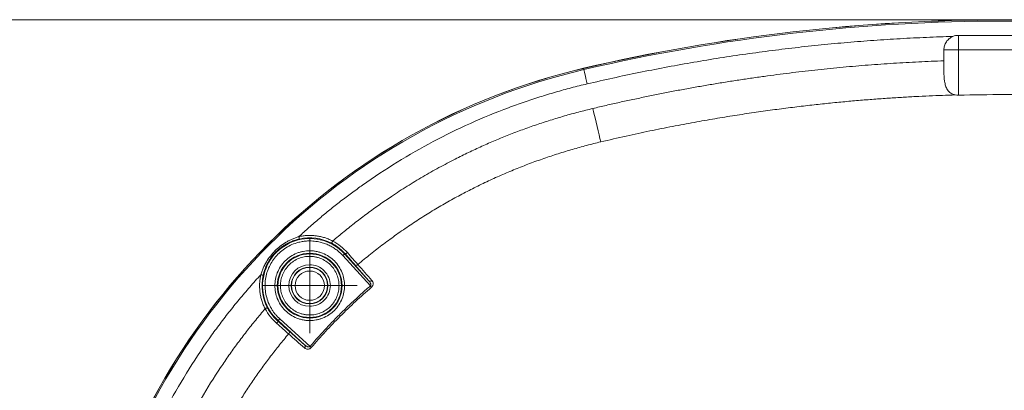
# Model space of a CAD drawing. Header units: millimetres. Extents: x 0 to 420, y 0 to 297.
# Tile 18 of 106: x 44 to 94, y 105 to 124. Entities that reach past the tile are written whole.
import ezdxf

# ---------------------------------------------------------------- set-up
doc = ezdxf.new("R2010")
doc.units = ezdxf.units.MM
doc.styles.add('SLDTEXTSTYLE0', font='TXT', dxfattribs={"width": 0.75})
doc.dimstyles.new('SLDDIMSTYLE1', dxfattribs={"dimtxt": 3.5, "dimasz": 3.302, "dimexe": 0, "dimexo": 0.0625, "dimgap": 0.875, "dimtad": 2, "dimdec": 6, "dimlfac": 2, "dimrnd": 1e-09, "dimzin": 12, "dimdsep": 46, "dimtxsty": 'SLDTEXTSTYLE0', "dimsah": 1, "dimcen": 0.09, "dimadec": 0, "dimazin": 3, "dimtfac": 1, "dimtofl": 0, "dimtmove": 0, "dimatfit": 3, "dimfxl": 1, "dimfrac": 2, "dimtolj": 1, "dimtzin": 12, "dimarcsym": 0})

# ---------------------------------------------------------------- blocks, each defined once
blk = doc.blocks.new('_D_2')
at = {"color": 7, "linetype": 'Continuous', "lineweight": 0}
for p, q in [((93.373, 123.998), (26.905, 123.998)), ((27.905, 123.998), (27.905, 25.511)), ((93.373, 25.511), (26.905, 25.511))]:
    blk.add_line(p, q, dxfattribs=at)
for points in [[(27.905, 123.998), (27.397, 120.696), (28.413, 120.696)], [(27.905, 25.511), (28.413, 28.813), (27.397, 28.813)]]:
    blk.add_solid(points, dxfattribs=at)
at = {"color": 7, "linetype": 'Continuous', "lineweight": 0, "insert": (23.393, 70.876), "char_height": 3.5, "attachment_point": 1, "rotation": 90, "style": 'SLDTEXTSTYLE0'}
blk.add_mtext('197', dxfattribs=at)
blk = doc.blocks.new('SW_CENTERMARKSYMBOL_2')
at = {"color": 0, "linetype": 'Continuous', "lineweight": 0}
for p, q in [((0, 1.25), (0, 2.4325)), ((0, 0), (0, 1.25)), ((-1.25, 0), (-2.4325, 0)), ((0, 0), (-1.25, 0)), ((0, 0), (0, -1.25)), ((0, 0), (1.25, 0)), ((1.25, 0), (2.4325, 0)), ((0, -1.25), (0, -2.4325))]:
    blk.add_line(p, q, dxfattribs=at)

msp = doc.modelspace()

# ---------------------------------------------------------------- linework, layer by layer
at = {"color": 7, "linetype": 'Continuous', "lineweight": 15}
for p, q in [((92.02302381, 123.20470939), (92.02302381, 122.45470787)), ((96.72302421, 123.20470939), (92.02302381, 123.20470939)), ((92.02302381, 122.45470787), (91.27302415, 122.45470787)), ((91.27302415, 121.90069759), (91.27302415, 122.45470787)), ((92.02302381, 120.13747299), (92.02302381, 122.45470787)), ((92.02302381, 122.45470787), (96.72302421, 122.45470787)), ((72.80903444, 121.44763524), (72.79459614, 121.50939683)), ((61.85626093, 110.36581302), (60.44211652, 111.92247028)), ((60.55503566, 112.02505732), (60.53462479, 112.00651283)), ((60.53462479, 112.00651283), (61.78632606, 110.62866205)), ((61.78632419, 110.62866951), (61.06804352, 111.44716049)), ((57.12121952, 108.59310383), (57.10267689, 108.57269669)), ((58.49906657, 107.34140629), (57.12121952, 108.59310383)), ((57.20525835, 108.68561769), (58.76191933, 107.27146769)), ((57.68057186, 108.05968696), (58.4990647, 107.34140629))]:
    msp.add_line(p, q, dxfattribs=at)
at = {"color": 8, "linetype": 'Continuous', "lineweight": 15, "flags": 128}
msp.add_lwpolyline([(72.79459614, 121.50939683), (72.79363595, 121.51350955), (72.79308926, 121.5158453)], dxfattribs=at)
at = {"color": 7, "linetype": 'Continuous', "lineweight": 15, "flags": 128}
for points in [[(72.97973562, 120.71743736), (72.94679381, 120.85835019), (72.91508972, 120.99396939), (72.88581546, 121.11919502), (72.86007184, 121.22931833), (72.83882465, 121.32020796), (72.82287296, 121.38844038), (72.81281747, 121.4314563), (72.80903444, 121.44763524)], [(73.26793991, 119.45641542), (73.32420111, 119.21965459), (73.37992772, 118.98514012), (73.43459077, 118.75509972), (73.4876715, 118.53172386), (73.5386642, 118.31712851), (73.58708646, 118.11335886), (73.63247726, 117.92234087), (73.6744054, 117.74589623)], [(58.21400922, 112.77018244), (58.21340572, 112.772887), (58.21180571, 112.78007681), (58.20926692, 112.7914762), (58.20588436, 112.80666048), (58.20178654, 112.82505596), (58.1971262, 112.84597719), (58.19207843, 112.86863441), (58.18683509, 112.89217824)], [(59.86771401, 112.55650723), (59.86898433, 112.55897338), (59.87235945, 112.56551499), (59.87771269, 112.57589365), (59.88484289, 112.58972192), (59.8934837, 112.60647083), (59.90330729, 112.62552196), (59.91394859, 112.64615262), (59.92500339, 112.66758794)], [(60.44211652, 111.92247028), (60.45996811, 111.93869019), (60.47715101, 111.95429916), (60.49301516, 111.96870858), (60.50696637, 111.98138202), (60.51848125, 111.99184263), (60.52712578, 111.99969554), (60.53257588, 112.00465018), (60.53462479, 112.00651283)], [(60.67792553, 112.07318807), (60.65947231, 112.05795908), (60.64057577, 112.04461509), (60.62193628, 112.03366274), (60.60424674, 112.0254969), (60.58815721, 112.02043051), (60.57426747, 112.01864237), (60.56308973, 112.02020699), (60.55503566, 112.02505732)], [(56.2355541, 110.94089354), (56.25909608, 110.93565578), (56.28175329, 110.93060428), (56.30267452, 110.92594767), (56.32107187, 110.92184985), (56.33625615, 110.91846729), (56.34765554, 110.91592664), (56.35484349, 110.91432477), (56.35754619, 110.91372127)], [(61.85626093, 110.36581302), (61.86416227, 110.35661155), (61.87198911, 110.34749204), (61.87966693, 110.3385439), (61.8871231, 110.32986397), (61.89429056, 110.32151187), (61.90109666, 110.31358445), (61.90747995, 110.30614877), (61.91338081, 110.29927189)], [(56.46014441, 109.20272524), (56.48157973, 109.2137819), (56.50221038, 109.22442133), (56.52125966, 109.23424864), (56.53801042, 109.24289132), (56.55183684, 109.25002152), (56.56221736, 109.25537104), (56.56876083, 109.25874615), (56.57122139, 109.2600202)], [(57.20525835, 108.68561769), (57.18904029, 108.6677661), (57.17343319, 108.65057761), (57.15902004, 108.63471532), (57.1463466, 108.62076784), (57.13588599, 108.60924924), (57.12803308, 108.60060657), (57.12308217, 108.59516019), (57.12121952, 108.59310383)], [(57.05454241, 108.44980681), (57.06977512, 108.4682619), (57.08311539, 108.48715657), (57.09406961, 108.50579793), (57.10223172, 108.52348561), (57.10729997, 108.53957141), (57.10908625, 108.55346674), (57.10752722, 108.56464261), (57.10267689, 108.57269669)], [(58.76191933, 107.27146769), (58.77112265, 107.26357008), (58.7802403, 107.25573952), (58.78918472, 107.24806542), (58.79787024, 107.24060739), (58.80621861, 107.23343993), (58.8141479, 107.22663755), (58.82158357, 107.2202524), (58.82845674, 107.21435154)]]:
    msp.add_lwpolyline(points, dxfattribs=at)
at = {"color": 7, "linetype": 'Continuous', "lineweight": 15}
for centre, radius in [((58.74604764, 110.3816839), 1.66213009), ((58.74604764, 110.3816839), 1.6271438), ((58.73916652, 110.38856502), 0.94031126), ((58.73916652, 110.38856502), 0.92721996), ((58.73916652, 110.38856502), 0.92720092), ((58.74604764, 110.3816839), 0.75)]:
    msp.add_circle(centre, radius, dxfattribs=at)
for centre, radius, start, end in [((94.37302399, 29.20470755), 94.8, 76.842040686, 103.157959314), ((94.37302399, 29.20470755), 94.79337819, 76.842040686, 103.157959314), ((94.37302399, 29.20470755), 94.72995127, 76.842040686, 103.157959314), ((80.47581891, 88.65191262), 33.75, 103.157959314, 166.842040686), ((80.47581891, 88.65191262), 33.74337819, 103.157959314, 166.842040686), ((80.47581891, 88.65191262), 33.67995127, 103.157959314, 166.842040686), ((58.74604764, 110.3816839), 2.4164177, 42.253487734, 227.746512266), ((58.74604764, 110.3816839), 2.44704022, 62.717567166, 102.557632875), ((61.1331329, 111.53843517), 0.11210573, 234.506748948, 318.54819498), ((58.74604764, 110.3816839), 2.44704022, 167.442367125, 207.282433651), ((61.85140916, 110.71991937), 0.11208795, 234.504203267, 318.531685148), ((57.58928885, 107.99459749), 0.11211256, 311.454397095, 35.490820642), ((58.40781287, 107.27632082), 0.11208486, 311.4697854, 35.498404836)]:
    msp.add_arc(centre, radius, start, end, dxfattribs=at)
for points, knots in [([(91.73640598, 123.1477805), (91.51081982, 123.14098078), (91.05971671, 123.12738344), (90.38336229, 123.10082185), (89.70737724, 123.0697504), (89.03177397, 123.03372657), (88.35654917, 122.99286888), (87.68170373, 122.9471456), (87.00723742, 122.89656521), (86.33315031, 122.84112546), (85.65944238, 122.78082693), (84.98611366, 122.71566948), (84.31316411, 122.64565314), (83.64059387, 122.57077795), (82.96840249, 122.49104371), (82.07283623, 122.37827654), (80.95514064, 122.22528209), (79.61706573, 122.02246537), (78.28246071, 121.80043396), (76.95129869, 121.5593117), (75.62368725, 121.29863699), (74.29922381, 121.02013318), (73.41964238, 120.81835446), (72.97973581, 120.71743853)], [0, 0, 0, 0, 0.03573752, 0.0714640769, 0.1071815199, 0.1428916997, 0.1785964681, 0.2142976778, 0.2499971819, 0.2856968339, 0.3213984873, 0.3571039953, 0.3928152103, 0.4285339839, 0.4642621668, 0.5000016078, 0.5714652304, 0.6428923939, 0.7142979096, 0.7856966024, 0.8571033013, 0.9285328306, 1, 1, 1, 1]), ([(91.27302399, 122.45470755), (91.27302646, 122.52890393), (91.28418556, 122.60310436), (91.3270595, 122.74373568), (91.35926948, 122.81148104), (91.44077332, 122.9330814), (91.49104097, 122.988448), (91.60458346, 123.08143901), (91.6678413, 123.1194258), (91.73640598, 123.1477805)], [0, 0, 0, 0, 0.25, 0.25, 0.5, 0.5, 0.75, 0.75, 1, 1, 1, 1]), ([(73.26794004, 119.45641714), (73.49656447, 119.51022429), (73.95358097, 119.61778389), (74.6402748, 119.77254166), (75.32736358, 119.92236994), (76.01495775, 120.06680396), (76.70302777, 120.20596808), (77.39158153, 120.33982901), (78.0806169, 120.46839565), (78.77013445, 120.59166562), (79.46013402, 120.70963954), (80.15061567, 120.82231728), (80.84157926, 120.92969877), (81.53302522, 121.03178439), (82.42466752, 121.1565093), (83.51672242, 121.29715989), (84.80950699, 121.44499149), (86.10224369, 121.57410889), (87.39492641, 121.68463529), (88.68757136, 121.77611351), (89.98011893, 121.85024628), (90.84216347, 121.88388352), (91.27302399, 121.90069583)], [0, 0, 0, 0, 0.03871479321, 0.07739024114, 0.11602851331, 0.15463178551, 0.19320223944, 0.23174206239, 0.27025344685, 0.30873859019, 0.34719969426, 0.38563896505, 0.42405861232, 0.4624608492, 0.50084789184, 0.57246233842, 0.6439501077, 0.7153257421, 0.78660385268, 0.85779911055, 0.92892623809, 1, 1, 1, 1]), ([(91.27302399, 121.90069583), (91.27302399, 121.71918382), (91.27228443, 121.54065682), (91.27825554, 121.18951851), (91.28496307, 121.01600596), (91.32123382, 120.77304627), (91.33801733, 120.69386237), (91.38653765, 120.54447662), (91.41790977, 120.47467873), (91.50418438, 120.34671057), (91.55774681, 120.29087292), (91.69237754, 120.20072502), (91.77168469, 120.16805853), (91.85969047, 120.15093948)], [0, 0, 0, 0, 0.25, 0.25, 0.5, 0.5, 0.625, 0.625, 0.75, 0.75, 0.875, 0.875, 1, 1, 1, 1]), ([(72.97973581, 120.71743853), (72.84299212, 120.68493999), (72.56959247, 120.61996378), (72.16122268, 120.51589569), (71.75432072, 120.40703911), (71.34899794, 120.29291786), (70.94522455, 120.17365945), (70.54300863, 120.04922979), (70.14234784, 119.91963786), (69.74324364, 119.78488182), (69.34569274, 119.64496016), (68.41721841, 119.30479026), (66.97654593, 118.71306826), (65.06732726, 117.78037385), (63.22187883, 116.72690692), (61.84387507, 115.81732339), (60.89090156, 115.12806095), (60.33089566, 114.70452943), (59.78025044, 114.2693895), (59.23920464, 113.82236967), (58.70684188, 113.3644705), (58.36022431, 113.04965681), (58.18683482, 112.89217668)], [0, 0, 0, 0, 0.0249216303, 0.0498272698, 0.0747209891, 0.0996068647, 0.1244889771, 0.1493714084, 0.1742582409, 0.1991535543, 0.2240614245, 0.2489859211, 0.3744857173, 0.5000014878, 0.6255012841, 0.7510170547, 0.7925434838, 0.8340330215, 0.8755045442, 0.9169769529, 0.9584691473, 1, 1, 1, 1]), ([(91.85969043, 120.15093893), (91.63925966, 120.14414891), (91.19172001, 120.13036317), (90.5104772, 120.10274125), (89.80895351, 120.06914532), (89.08666765, 120.02864402), (88.34305233, 119.98087653), (87.57749273, 119.92514195), (86.78928641, 119.86078218), (85.97759427, 119.78708785), (85.14142463, 119.70332092), (84.27957783, 119.60870848), (83.39047832, 119.50239536), (82.47213999, 119.38310823), (81.52212645, 119.24946962), (80.53765513, 119.09998735), (79.51555533, 118.93302955), (78.45171833, 118.74680351), (77.34081494, 118.53860335), (76.17576968, 118.3046187), (74.9466643, 118.0419367), (74.10726036, 117.84661569), (73.67440524, 117.74589458)], [0, 0, 0, 0, 0.0360048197, 0.0731004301, 0.1113106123, 0.1506671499, 0.1912059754, 0.2329634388, 0.2759829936, 0.3203165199, 0.3660249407, 0.4131788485, 0.4618663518, 0.5122125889, 0.5643652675, 0.6184913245, 0.6747780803, 0.7334431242, 0.7948124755, 0.8592987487, 0.9274446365, 1, 1, 1, 1]), ([(96.72302399, 120.13747234), (95.94976908, 120.15826794), (95.16795801, 120.16892111), (93.57808997, 120.16892111), (92.7962789, 120.15826794), (92.02302399, 120.13747234)], [0.240977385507, 0.240977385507, 0.240977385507, 0.240977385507, 0.249999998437, 0.249999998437, 0.259022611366, 0.259022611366, 0.259022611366, 0.259022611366]), ([(59.92500319, 112.66758782), (60.02151942, 112.74968169), (60.21446901, 112.91379895), (60.50746762, 113.15549597), (60.8029056, 113.39376068), (61.10104974, 113.62828157), (61.4018286, 113.85914203), (61.7052613, 114.08631964), (62.01134263, 114.30982061), (62.32007419, 114.52964246), (62.63145474, 114.74578878), (63.10263409, 115.06456511), (63.73936631, 115.47634847), (64.5497399, 115.9669195), (65.37371282, 116.43276079), (66.15465621, 116.84399676), (66.88863118, 117.20588796), (67.57232259, 117.52320147), (68.26229942, 117.82377973), (68.95855754, 118.10763151), (69.6610955, 118.37476145), (70.36991941, 118.62514029), (71.08500221, 118.85887899), (71.8064421, 119.07556104), (72.53386823, 119.27674448), (73.02305239, 119.39647803), (73.26794004, 119.45641714)], [0, 0, 0, 0, 0.0251529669, 0.0502843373, 0.0753976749, 0.1004965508, 0.1255845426, 0.1506652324, 0.1757422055, 0.2008190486, 0.2258993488, 0.2509866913, 0.3137486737, 0.37640501, 0.43901118, 0.5016227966, 0.5515876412, 0.6014496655, 0.6512367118, 0.700976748, 0.7506978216, 0.800428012, 0.8501953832, 0.9000279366, 0.9499535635, 1, 1, 1, 1]), ([(73.67440524, 117.74589458), (73.5537785, 117.71689791), (73.31181488, 117.65873386), (72.9492303, 117.56549676), (72.58567336, 117.46748152), (72.22134364, 117.36421902), (71.85631486, 117.25576566), (71.49069325, 117.14203696), (71.12457488, 117.02298769), (70.75805727, 116.89856322), (70.39123619, 116.76871265), (70.0242106, 116.63338663), (69.65709688, 116.49254476), (69.2900289, 116.346165), (68.92315748, 116.19423199), (68.55663514, 116.03673235), (68.19061264, 115.87365317), (67.82523898, 115.70498205), (67.46066146, 115.53070707), (67.09702558, 115.35081688), (66.73447523, 115.16530042), (66.37315483, 114.97414915), (66.01322549, 114.7773622), (65.65484853, 114.57498766), (65.29820049, 114.36708658), (64.94346121, 114.15372142), (64.59080813, 113.93495451), (64.24041654, 113.71084775), (63.89245956, 113.48146257), (63.54710787, 113.24686036), (63.20453098, 113.00710088), (62.86489285, 112.76224846), (62.5283768, 112.51235517), (62.195118, 112.25755881), (61.86535614, 111.99789758), (61.53890547, 111.7339203), (61.32440415, 111.55411889), (61.217158, 111.46422196)], [0, 0, 0, 0, 0.0264332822, 0.0530221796, 0.0797646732, 0.1066590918, 0.1337039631, 0.1608980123, 0.1882401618, 0.2157295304, 0.2433654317, 0.2711473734, 0.2990741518, 0.3271413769, 0.3553440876, 0.3836775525, 0.4121372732, 0.4407189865, 0.4694186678, 0.4982325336, 0.5271570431, 0.5561889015, 0.5853244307, 0.6145566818, 0.6438776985, 0.6732797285, 0.7027552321, 0.7322968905, 0.7618976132, 0.7915505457, 0.8212490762, 0.8509868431, 0.8807576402, 0.9105536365, 0.9403655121, 0.9701840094, 1, 1, 1, 1]), ([(56.23555486, 110.94089671), (56.24540917, 110.97349655), (56.26513404, 111.03875), (56.29923581, 111.13523885), (56.33673338, 111.23065052), (56.37796398, 111.32484243), (56.42282909, 111.41781461), (56.47133418, 111.50955228), (56.56611721, 111.67439727), (56.72175841, 111.90097007), (56.96004764, 112.16977629), (57.22898331, 112.40770127), (57.47671417, 112.57748435), (57.68742419, 112.69487448), (57.8501062, 112.77224615), (58.01628223, 112.8391822), (58.13006441, 112.87453685), (58.18683482, 112.89217668)], [0, 0, 0, 0, 0.0354726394, 0.0710037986, 0.1066292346, 0.142384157, 0.1783031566, 0.2144201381, 0.2507682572, 0.3769481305, 0.5005912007, 0.6240477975, 0.7500638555, 0.8133104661, 0.8759275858, 0.9380953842, 1, 1, 1, 1]), ([(58.21400837, 112.77018553), (58.18842171, 112.764238), (58.13549739, 112.75193591), (58.05435855, 112.72949421), (57.96890273, 112.7028125), (57.8741325, 112.66921409), (57.73799125, 112.61429237), (57.57684993, 112.53564839), (57.41231034, 112.43703369), (57.22348281, 112.30478989), (57.0087683, 112.11886333), (56.82295023, 111.90433456), (56.69050681, 111.71509358), (56.59328405, 111.5528538), (56.51428388, 111.39171193), (56.44780974, 111.22717416), (56.39744053, 111.07814208), (56.3701839, 110.96580825), (56.357546, 110.91372316)], [0, 0, 0, 0, 0.0283750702, 0.0586919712, 0.0909631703, 0.1251991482, 0.1675270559, 0.2501254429, 0.3194123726, 0.3753484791, 0.4996800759, 0.6250983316, 0.6807779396, 0.749728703, 0.8300120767, 0.8751665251, 0.9421192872, 1, 1, 1, 1]), ([(58.74604764, 112.67312063), (58.70853607, 112.67259959), (58.63368791, 112.67155992), (58.52185283, 112.66308504), (58.41080779, 112.64953612), (58.30055646, 112.63042561), (58.19109382, 112.60587824), (58.00583808, 112.55473523), (57.75087101, 112.45612685), (57.44531201, 112.27894915), (57.16977135, 112.05763939), (56.86040053, 111.71775004), (56.57745636, 111.21963678), (56.45196793, 110.66077901), (56.45238458, 110.20117758), (56.50748947, 109.85218129), (56.6145185, 109.51546495), (56.74533577, 109.25434061), (56.87029869, 109.06172641), (56.97210649, 108.92795465), (57.08298619, 108.80142586), (57.16442459, 108.72429076), (57.20525839, 108.68561467)], [0, 0, 0, 0, 0.0204541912, 0.0408129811, 0.0611252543, 0.0814402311, 0.1018071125, 0.1222747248, 0.1862220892, 0.2502186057, 0.3141659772, 0.3781625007, 0.5000072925, 0.6218520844, 0.6857994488, 0.7497959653, 0.8137433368, 0.8777398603, 0.9083788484, 0.9388578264, 0.9693428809, 1, 1, 1, 1]), ([(58.18683482, 112.89217668), (58.22369055, 112.89990156), (58.29729559, 112.91532901), (58.40876347, 112.93232776), (58.5206983, 112.94464359), (58.63319552, 112.95228701), (58.70839403, 112.95323194), (58.74604764, 112.95370508)], [0, 0, 0, 0, 0.2003857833, 0.4001930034, 0.5998069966, 0.7996142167, 1, 1, 1, 1]), ([(58.74604764, 112.95370508), (58.7801449, 112.95331868), (58.84823698, 112.95254703), (58.95011602, 112.9462743), (59.05152801, 112.93625096), (59.15247288, 112.92211588), (59.25294747, 112.90395643), (59.38595691, 112.87446983), (59.5496228, 112.82767464), (59.74143164, 112.75706533), (59.86374199, 112.69744812), (59.92500319, 112.66758782)], [0, 0, 0, 0, 0.0835300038, 0.1668090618, 0.2499685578, 0.3331404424, 0.4164566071, 0.5000482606, 0.6668255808, 0.8331239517, 1, 1, 1, 1]), ([(60.44211686, 111.92247315), (60.4206496, 111.94555068), (60.37776509, 111.99165197), (60.30994003, 112.05733436), (60.23970127, 112.12030944), (60.16678569, 112.18034105), (60.05246067, 112.26687193), (59.89072198, 112.37170003), (59.67520839, 112.48088422), (59.44940042, 112.56701865), (59.24279279, 112.62166235), (59.06011697, 112.65323167), (58.90346977, 112.67002753), (58.79856959, 112.67208866), (58.74604764, 112.67312063)], [0, 0, 0, 0, 0.0495251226, 0.0989348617, 0.1483133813, 0.197745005, 0.2473137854, 0.373595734, 0.5000151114, 0.6262970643, 0.752716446, 0.8351791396, 0.9174766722, 1, 1, 1, 1]), ([(60.67792626, 112.07318888), (60.57592577, 112.18741159), (60.45883654, 112.29889221), (60.20595131, 112.49958235), (60.07029075, 112.58939305), (59.92500319, 112.66758782)], [0, 0, 0, 0, 0.5, 0.5, 1, 1, 1, 1]), ([(58.74604764, 108.59457284), (58.7137414, 108.59506137), (58.64935982, 108.59603495), (58.55331216, 108.60399831), (58.45822999, 108.61673759), (58.36411491, 108.63471034), (58.27097202, 108.65779176), (58.17879399, 108.68602288), (58.00424208, 108.74984202), (57.75759597, 108.87692404), (57.47390628, 109.10939124), (57.24131075, 109.39322822), (57.07748585, 109.71099671), (56.97961433, 110.04469278), (56.94860223, 110.38159569), (56.97959624, 110.71858522), (57.07741969, 111.05220613), (57.24126228, 111.37006273), (57.4737759, 111.65384293), (57.7575338, 111.88642286), (58.02564904, 112.0245117), (58.24690455, 112.10067629), (58.41059636, 112.1398787), (58.57732105, 112.16433874), (58.6896334, 112.167305), (58.74604764, 112.16879495)], [0, 0, 0, 0, 0.0172815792, 0.0344396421, 0.0515239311, 0.0685848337, 0.0856729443, 0.1028386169, 0.1201315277, 0.1850863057, 0.2500888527, 0.3150436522, 0.3800462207, 0.4400066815, 0.5000144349, 0.5599749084, 0.6199826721, 0.6849374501, 0.7499399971, 0.8148947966, 0.8798973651, 0.9100494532, 0.9399370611, 0.9698305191, 1, 1, 1, 1]), ([(58.74604764, 112.16879495), (58.77835388, 112.16830642), (58.84273546, 112.16733284), (58.93878311, 112.15936948), (59.03386528, 112.1466302), (59.12798036, 112.12865745), (59.22112326, 112.10557603), (59.31330129, 112.07734491), (59.4878532, 112.01352578), (59.73449931, 111.88644375), (60.01818899, 111.65397656), (60.25078453, 111.37013957), (60.41460943, 111.05237108), (60.51248094, 110.71867501), (60.54349304, 110.3817721), (60.51249904, 110.04478258), (60.41467559, 109.71116167), (60.250833, 109.39330506), (60.01831938, 109.10952486), (59.73456148, 108.87694493), (59.46644624, 108.73885609), (59.24519073, 108.6626915), (59.08149891, 108.6234891), (58.91477423, 108.59902906), (58.80246188, 108.59606279), (58.74604764, 108.59457284)], [0, 0, 0, 0, 0.0172815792, 0.0344396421, 0.0515239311, 0.0685848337, 0.0856729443, 0.1028386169, 0.1201315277, 0.1850863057, 0.2500888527, 0.3150436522, 0.3800462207, 0.4400066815, 0.5000144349, 0.5599749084, 0.6199826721, 0.6849374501, 0.7499399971, 0.8148947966, 0.8798973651, 0.9100494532, 0.9399370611, 0.9698305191, 1, 1, 1, 1]), ([(60.555036, 112.02505421), (60.53658858, 112.04526327), (60.49973393, 112.08563734), (60.44068853, 112.14489376), (60.37899588, 112.20286331), (60.31438019, 112.25931449), (60.24692424, 112.31410622), (60.17662191, 112.3670628), (60.10351381, 112.41803727), (60.02759424, 112.46678422), (59.94905215, 112.51341252), (59.89492222, 112.54209386), (59.86771479, 112.55651002)], [0, 0, 0, 0, 0.0989841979, 0.1977527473, 0.2964727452, 0.3953113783, 0.4944350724, 0.5940086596, 0.6941945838, 0.7951521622, 0.8970369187, 1, 1, 1, 1]), ([(58.74604764, 108.87952105), (58.71889425, 108.8799317), (58.66478097, 108.88075007), (58.58405125, 108.88744376), (58.50413134, 108.89815185), (58.42502259, 108.91325897), (58.34672926, 108.93266014), (58.26924529, 108.95639007), (58.12252758, 109.01002785), (57.9152075, 109.11684927), (57.67675444, 109.31224331), (57.48123944, 109.55082757), (57.34353706, 109.81792216), (57.26126702, 110.0984176), (57.23519821, 110.3815957), (57.26124891, 110.66486039), (57.34347096, 110.94528073), (57.48119074, 111.21246315), (57.67662491, 111.4509917), (57.91514216, 111.64649447), (58.14050555, 111.76256369), (58.32648445, 111.82659031), (58.46407388, 111.85954152), (58.60421766, 111.88010127), (58.69862577, 111.88259441), (58.74604764, 111.88384674)], [0, 0, 0, 0, 0.0172804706, 0.0344377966, 0.0515217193, 0.0685826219, 0.0856710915, 0.1028374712, 0.1201314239, 0.1850816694, 0.2500887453, 0.3150390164, 0.3800461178, 0.440002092, 0.5000143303, 0.5599703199, 0.6199825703, 0.6849328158, 0.7499398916, 0.8148901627, 0.8798972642, 0.9100477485, 0.9399348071, 0.9698288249, 1, 1, 1, 1]), ([(58.74604764, 111.88384674), (58.77320103, 111.88343609), (58.8273143, 111.88261772), (58.90804402, 111.87592403), (58.98796394, 111.86521594), (59.06707269, 111.85010883), (59.14536602, 111.83070765), (59.22284999, 111.80697772), (59.36956769, 111.75333994), (59.57688777, 111.64651853), (59.81534083, 111.45112448), (60.01085583, 111.21254022), (60.14855821, 110.94544563), (60.23082826, 110.66495019), (60.25689706, 110.38177209), (60.23084637, 110.09850741), (60.14862432, 109.81808706), (60.01090453, 109.55090464), (59.81547036, 109.31237609), (59.57695311, 109.11687332), (59.35158973, 109.00080411), (59.16561083, 108.93677748), (59.02802139, 108.90382628), (58.88787762, 108.88326652), (58.79346951, 108.88077338), (58.74604764, 108.87952105)], [0, 0, 0, 0, 0.0172804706, 0.0344377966, 0.0515217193, 0.068582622, 0.0856710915, 0.1028374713, 0.1201314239, 0.1850816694, 0.2500887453, 0.3150390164, 0.3800461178, 0.440002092, 0.5000143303, 0.5599703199, 0.6199825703, 0.6849328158, 0.7499398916, 0.8148901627, 0.8798972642, 0.9100477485, 0.9399348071, 0.9698288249, 1, 1, 1, 1]), ([(61.06804372, 111.44715939), (61.05149085, 111.46600589), (61.01849435, 111.50357452), (60.96650676, 111.56255866), (60.91294015, 111.62318835), (60.85760445, 111.68566548), (60.8005491, 111.74993741), (60.74176862, 111.81601028), (60.68123939, 111.88390769), (60.61906627, 111.95352373), (60.57642688, 112.0011577), (60.555036, 112.02505421)], [0, 0, 0, 0, 0.1120914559, 0.223443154, 0.3342643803, 0.4447674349, 0.5551664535, 0.6656761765, 0.776510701, 0.8878822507, 1, 1, 1, 1]), ([(58.73916652, 111.45385724), (58.15121575, 111.45385724), (57.67387429, 110.97651579), (57.67387429, 109.80061425), (58.15121575, 109.3232728), (58.73916652, 109.3232728)], [0, 0, 0, 0, 0.5, 0.5, 1, 1, 1, 1]), ([(58.73916652, 109.3232728), (59.02169158, 109.3232728), (59.29266648, 109.43551427), (59.69221726, 109.83506506), (59.80445874, 110.10603995), (59.80445874, 110.67109009), (59.69221726, 110.94206498), (59.29266648, 111.34161576), (59.02169158, 111.45385724), (58.73916652, 111.45385724)], [0, 0, 0, 0, 0.25, 0.25, 0.5, 0.5, 0.75, 0.75, 1, 1, 1, 1]), ([(56.23555486, 110.94089671), (56.14080234, 110.8370846), (55.95135811, 110.629527), (55.67233762, 110.31370487), (55.39722505, 109.99475027), (55.1263804, 109.67233224), (54.85970729, 109.3465394), (54.59723159, 109.01734813), (54.3389463, 108.68476454), (54.08485367, 108.34878792), (53.83495183, 108.00941518), (53.25884154, 107.2057504), (52.40087134, 105.90591993), (51.34744401, 104.06056748), (50.41469255, 102.15126205), (49.78739161, 100.6239343), (49.38746686, 99.51790473), (49.16286101, 98.8526696), (48.95252538, 98.18310568), (48.7568101, 97.50912288), (48.5743946, 96.83103266), (48.46501052, 96.37574537), (48.41029301, 96.14799572)], [0, 0, 0, 0, 0.0249216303, 0.0498272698, 0.0747209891, 0.0996068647, 0.1244889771, 0.1493714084, 0.1742582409, 0.1991535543, 0.2240614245, 0.2489859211, 0.3744857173, 0.5000014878, 0.6255012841, 0.7510170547, 0.7925434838, 0.8340330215, 0.8755045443, 0.916976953, 0.9584691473, 1, 1, 1, 1]), ([(56.46014373, 109.20272831), (56.44336329, 109.23626708), (56.40989621, 109.30315717), (56.3653254, 109.40588935), (56.32511736, 109.50993191), (56.28965559, 109.61548131), (56.25883832, 109.72248398), (56.23269364, 109.83095178), (56.21121229, 109.94088355), (56.18888599, 110.08882582), (56.17273992, 110.27489178), (56.1733095, 110.49830715), (56.19222196, 110.72116709), (56.22107311, 110.86746359), (56.23555486, 110.94089671)], [0, 0, 0, 0, 0.0629072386, 0.1254628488, 0.1877845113, 0.2499912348, 0.3122026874, 0.3745385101, 0.4371176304, 0.500057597, 0.6254925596, 0.7499912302, 0.8745087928, 1, 1, 1, 1]), ([(61.85626077, 110.36581252), (61.85965149, 110.36896308), (61.86659232, 110.37541232), (61.87409609, 110.3880252), (61.87937719, 110.40254972), (61.88215358, 110.41909655), (61.88243597, 110.44198369), (61.87738753, 110.47238258), (61.86309115, 110.51443673), (61.83448082, 110.56939548), (61.80415921, 110.60671561), (61.78632576, 110.6286652)], [0, 0, 0, 0, 0.042878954, 0.0877736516, 0.1365621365, 0.1907188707, 0.2513277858, 0.3640310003, 0.5010752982, 0.7065607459, 1, 1, 1, 1]), ([(61.93539822, 110.64569209), (61.94136652, 110.63845607), (61.95320678, 110.62410084), (61.96782399, 110.60029464), (61.98808336, 110.55804057), (62.00037018, 110.50426427), (61.99605131, 110.44016209), (61.98141436, 110.39006102), (61.95529958, 110.34064465), (61.92720876, 110.3129215), (61.91338077, 110.29927448)], [0, 0, 0, 0, 0.084208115, 0.1670568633, 0.2490759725, 0.4985124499, 0.6283530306, 0.749069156, 0.8764766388, 1, 1, 1, 1]), ([(58.76191909, 107.2714707), (58.84162724, 107.36364003), (59.0009796, 107.54790478), (59.24432809, 107.82034908), (59.49069947, 108.08973513), (59.74041185, 108.35578981), (59.99337993, 108.61858633), (60.2496269, 108.87810464), (60.5091452, 109.13435161), (60.7719417, 109.38731971), (61.03799637, 109.6370321), (61.30738241, 109.8834035), (61.5798267, 110.126752), (61.76409144, 110.28610437), (61.85626077, 110.36581252)], [0, 0, 0, 0, 0.083456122, 0.1668453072, 0.2501809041, 0.3334762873, 0.4167448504, 0.5000000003, 0.5832551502, 0.6665237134, 0.7498190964, 0.8331546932, 0.9165438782, 1, 1, 1, 1]), ([(61.91338077, 110.29927448), (61.36256513, 109.82642336), (60.29221775, 108.83551388), (59.30130831, 107.76516646), (58.82845713, 107.2143507)], [0.369022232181, 0.369022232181, 0.369022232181, 0.369022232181, 0.374999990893, 0.380977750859, 0.380977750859, 0.380977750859, 0.380977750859]), ([(49.67131459, 95.85979145), (49.70099061, 95.98281628), (49.76030864, 96.22872487), (49.85474805, 96.59602997), (49.9531179, 96.96189945), (50.05581323, 97.32623941), (50.16272834, 97.68907497), (50.27389154, 98.05039931), (50.38929516, 98.41021445), (50.50894151, 98.768519), (50.63282904, 99.1253164), (50.93138887, 99.953144), (51.44661095, 101.23696752), (52.25185687, 102.9432355), (53.15779056, 104.60063344), (53.96074833, 105.88209489), (54.60210328, 106.81727419), (55.04411188, 107.43001061), (55.50101783, 108.03202912), (55.97160203, 108.62438627), (56.29721531, 109.00985153), (56.46014373, 109.20272831)], [0, 0, 0, 0, 0.0251239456, 0.0502190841, 0.0752889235, 0.100336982, 0.1253667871, 0.1503818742, 0.1753857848, 0.2003820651, 0.2253742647, 0.2503659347, 0.3750885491, 0.499822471, 0.6247209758, 0.7498555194, 0.7998480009, 0.8498302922, 0.8998308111, 0.9498779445, 1, 1, 1, 1]), ([(56.46014373, 109.20272831), (56.53792446, 109.05821006), (56.63021985, 108.91884295), (56.83117913, 108.66628201), (56.93969727, 108.55236181), (57.05454265, 108.44980527)], [0, 0, 0, 0, 0.5, 0.5, 1, 1, 1, 1]), ([(56.57122153, 109.26001672), (56.58563769, 109.23280928), (56.61431903, 109.17867936), (56.66094733, 109.10013727), (56.70969428, 109.02421771), (56.76066875, 108.9511096), (56.81362532, 108.88080728), (56.86841705, 108.81335134), (56.92486822, 108.74873565), (56.98283778, 108.687043), (57.0420942, 108.6279976), (57.08246827, 108.59114296), (57.10267732, 108.57269554)], [0, 0, 0, 0, 0.1029630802, 0.204847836, 0.3058054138, 0.4059913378, 0.505564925, 0.6046886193, 0.7035272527, 0.8022472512, 0.9010158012, 1, 1, 1, 1]), ([(57.10267732, 108.57269554), (57.12657383, 108.55130466), (57.1742078, 108.50866527), (57.24382384, 108.44649214), (57.31172125, 108.38596292), (57.37779412, 108.32718244), (57.44206604, 108.27012709), (57.50454318, 108.21479139), (57.56517286, 108.16122478), (57.624157, 108.10923719), (57.66172563, 108.07624069), (57.68057214, 108.05968783)], [0, 0, 0, 0, 0.11211774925, 0.22348929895, 0.33432382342, 0.4448335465, 0.55523256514, 0.66573561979, 0.7765568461, 0.88790854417, 1, 1, 1, 1]), ([(57.66350957, 107.91057354), (57.58480093, 107.81677049), (57.42737542, 107.62915457), (57.19560873, 107.34411981), (56.96711953, 107.05652061), (56.74231541, 106.7661985), (56.52120913, 106.47332917), (56.30391959, 106.17799079), (56.09049602, 105.88030396), (55.88098052, 105.5803816), (55.67541357, 105.27833545), (55.47383584, 104.97427845), (55.27628821, 104.66832482), (55.08281181, 104.36059009), (54.89344797, 104.05119103), (54.70823826, 103.74024574), (54.52722447, 103.42787361), (54.35044864, 103.11419531), (54.17795164, 102.79933057), (54.00976882, 102.48338802), (53.84590243, 102.16647631), (53.68634683, 101.84869294), (53.53109489, 101.53013373), (53.38013912, 101.21089553), (53.23347177, 100.8910762), (53.09108479, 100.57077462), (52.95296983, 100.25009069), (52.81911826, 99.92912533), (52.68952118, 99.60798048), (52.56416914, 99.28675903), (52.44305069, 98.96555818), (52.3261461, 98.64446258), (52.21342471, 98.32354463), (52.10485289, 98.00286848), (52.00039592, 97.68249848), (51.90001917, 97.36249941), (51.80368529, 97.04293721), (51.71136431, 96.72387655), (51.6229965, 96.40538962), (51.53862964, 96.08752366), (51.45791092, 95.7704219), (51.40715132, 95.55884321), (51.38183688, 95.45332632)], [0, 0, 0, 0, 0.0260896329, 0.0521820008, 0.0782710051, 0.1043504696, 0.1304141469, 0.1564559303, 0.1824711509, 0.2084556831, 0.2344052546, 0.2603154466, 0.2861816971, 0.3119993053, 0.3377634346, 0.3634691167, 0.389111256, 0.4146846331, 0.4401839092, 0.4656041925, 0.4909428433, 0.5161977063, 0.5413664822, 0.5664467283, 0.5914358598, 0.6163311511, 0.6411297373, 0.6658286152, 0.690424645, 0.7149145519, 0.7392949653, 0.7635638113, 0.7877207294, 0.8117653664, 0.8356972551, 0.859515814, 0.883220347, 0.9068100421, 0.9302839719, 0.9536410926, 0.976880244, 1, 1, 1, 1]), ([(58.82845713, 107.2143507), (58.82186711, 107.2072204), (58.80875013, 107.19302803), (58.78637852, 107.17491868), (58.76240145, 107.1595968), (58.72984729, 107.14398393), (58.68781113, 107.13170711), (58.6250532, 107.12761318), (58.55038042, 107.14196728), (58.50535937, 107.17514696), (58.48203952, 107.19233326)], [0, 0, 0, 0, 0.0620273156, 0.1234609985, 0.1858752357, 0.2507711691, 0.3713777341, 0.5012129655, 0.7416399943, 1, 1, 1, 1]), ([(58.4990664, 107.34140571), (58.51066788, 107.33156357), (58.53224994, 107.31325438), (58.56488588, 107.29134806), (58.5936464, 107.2750443), (58.62382133, 107.2609957), (58.65541507, 107.2503497), (58.68939859, 107.24466938), (58.71877708, 107.24622025), (58.7443538, 107.2543818), (58.75629999, 107.266004), (58.76191909, 107.2714707)], [0, 0, 0, 0, 0.1579947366, 0.293915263, 0.407805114, 0.4997412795, 0.6367495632, 0.7495089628, 0.846652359, 0.9278703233, 1, 1, 1, 1])]:
    msp.add_open_spline(points, degree=3, knots=knots, dxfattribs=at)
for points in [[(91.73640598, 123.1477805), (91.82817969, 123.18573321), (91.92371296, 123.20470561), (92.02302532, 123.20470579)], [(91.85969037, 120.15093894), (91.91300039, 120.14056951), (91.96742475, 120.13597708), (92.02302399, 120.13747234)], [(61.217158, 111.46422196), (61.06210567, 111.64125657), (60.88171038, 111.84498633), (60.67792626, 112.07318888)], [(61.217158, 111.46422196), (61.45689904, 111.19165692), (61.69631257, 110.91881341), (61.93539822, 110.64569209)], [(57.05454265, 108.44980527), (57.2827452, 108.24602116), (57.48647495, 108.06562587), (57.66350957, 107.91057354)], [(58.48203952, 107.19233326), (58.20891817, 107.43141892), (57.93607462, 107.67083247), (57.66350957, 107.91057354)]]:
    msp.add_open_spline(points, degree=3, dxfattribs=at)

# ---------------------------------------------------------------- block references
at = {"color": 7, "linetype": 'Continuous', "lineweight": 0}
msp.add_blockref('SW_CENTERMARKSYMBOL_2', (58.74604764, 110.3816839), dxfattribs=at)

# ---------------------------------------------------------------- dimensions: what is measured, and where the dimension line sits
dim = msp.add_linear_dim(base=(27.90513333, 25.51132935), p1=(94.37302399, 123.99808574), p2=(94.37302399, 25.51132935), angle=90, dimstyle='SLDDIMSTYLE1', dxfattribs=at)
dim.commit()
dim.dimension.update_dxf_attribs({"geometry": '_D_2', "text_midpoint": (27.90513333, 74.75470755), "dimtype": 160})

doc.saveas('drawing.dxf')
